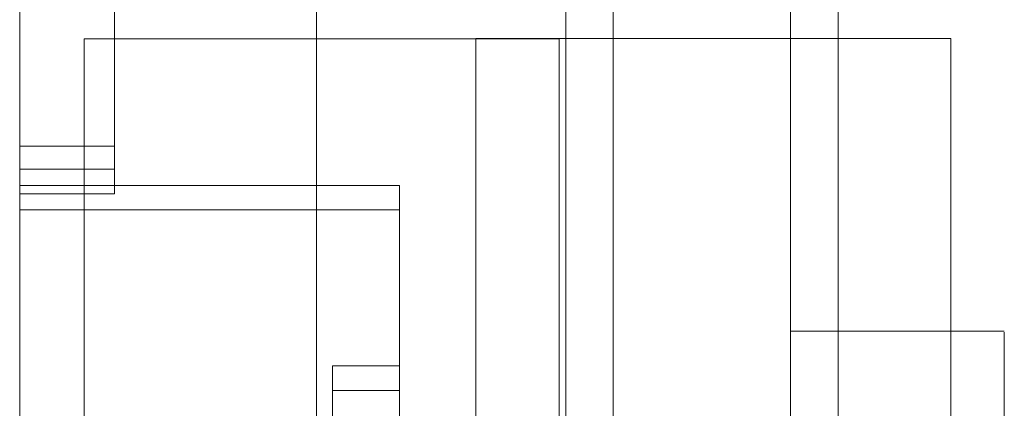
# Model space of a CAD drawing. Header units: inches. Extents: x 1 to 109, y 1 to 85.
# Tile 227 of 256: x 88.214 to 88.56, y 20.952 to 21.088. Entities that reach past the tile are written whole.
import ezdxf

# ---------------------------------------------------------------- set-up
doc = ezdxf.new("R2010")
doc.units = ezdxf.units.IN
doc.header["$MEASUREMENT"] = 0

msp = doc.modelspace()

# ---------------------------------------------------------------- linework, layer by layer
at = {"color": 7, "linetype": 'Continuous', "lineweight": 15, "ltscale": 5}
for p, q in [((88.42232, 30.16336), (88.42232, 19.76336)), ((88.48457, 30.16336), (88.48457, 19.76336)), ((88.50124, 30.16336), (88.50124, 19.76336)), ((88.40566, 19.76336), (88.40566, 28.96502)), ((88.42232, 28.96502), (88.42232, 19.76336)), ((88.48457, 28.96502), (88.48457, 19.76336)), ((88.42232, 25.24194), (88.42232, 20.67944)), ((88.42232, 25.23336), (88.42232, 20.67086)), ((88.24732, 21.56069), (88.24732, 21.03569)), ((88.24732, 21.55211), (88.24732, 21.02711)), ((88.21399, 20.61336), (88.21399, 21.44669)), ((88.31816, 20.61336), (88.31816, 21.44669)), ((88.42232, 20.61336), (88.42232, 21.44669)), ((88.21399, 20.60477), (88.21399, 21.43811)), ((88.31816, 20.60477), (88.31816, 21.43811)), ((88.21399, 21.11044), (88.21399, 21.04377)), ((88.24732, 21.11044), (88.24732, 21.04377)), ((88.23664, 21.08144), (88.23664, 20.91477)), ((88.40331, 21.08144), (88.23664, 21.08144)), ((88.37414, 21.08161), (88.54081, 21.08161)), ((88.37414, 20.91494), (88.37414, 21.08161)), ((88.40331, 20.91477), (88.40331, 21.08144)), ((88.54081, 21.08161), (88.54081, 20.91494)), ((88.21399, 21.04377), (88.24732, 21.04377)), ((88.21399, 21.03569), (88.21399, 20.67944)), ((88.24732, 21.03569), (88.21399, 21.03569)), ((88.34732, 21.03002), (88.21399, 21.03002)), ((88.21399, 20.82169), (88.21399, 21.03002)), ((88.34732, 20.82169), (88.34732, 21.03002)), ((88.21399, 20.67086), (88.21399, 21.02711)), ((88.24732, 21.02711), (88.21399, 21.02711)), ((88.34732, 21.02144), (88.21399, 21.02144)), ((88.21399, 20.81311), (88.21399, 21.02144)), ((88.34732, 20.81311), (88.34732, 21.02144)), ((88.55957, 20.97894), (88.48457, 20.97894)), ((88.48457, 20.97894), (88.48457, 20.71936)), ((88.55957, 20.71894), (88.55957, 20.97852)), ((88.34732, 20.96669), (88.32382, 20.96669)), ((88.32382, 20.67669), (88.32382, 20.96669)), ((88.34732, 20.67669), (88.34732, 20.96669)), ((88.34732, 20.95811), (88.32382, 20.95811)), ((88.32382, 20.66811), (88.32382, 20.95811)), ((88.34732, 20.66811), (88.34732, 20.95811))]:
    msp.add_line(p, q, dxfattribs=at)

doc.saveas('drawing.dxf')
